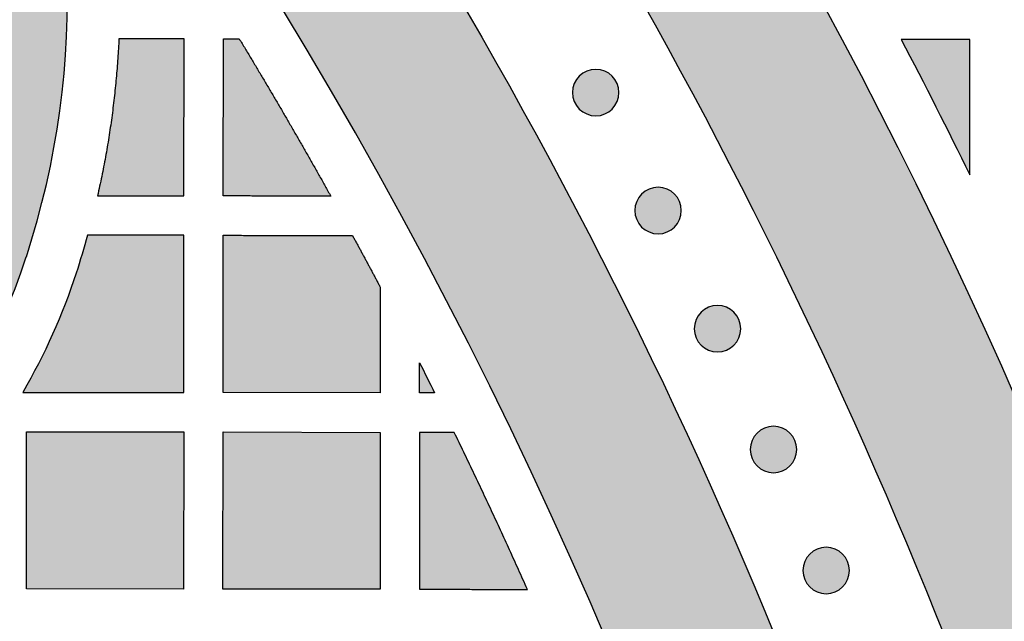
# Model space of a CAD drawing. Header units: millimetres. Extents: x -3873 to -97, y 912 to 4165.
# Tile 240 of 256: x -3028 to -2952, y 1607 to 1653. Entities that reach past the tile are written whole.
import ezdxf

# ---------------------------------------------------------------- set-up
doc = ezdxf.new("R2010")
doc.units = ezdxf.units.MM
doc.layers.add('pattern', color=7, linetype='Continuous', true_color=0x000000)

msp = doc.modelspace()

# ---------------------------------------------------------------- hatches: boundary and pattern name
at = {"layer": 'pattern'}
for points in [[(-2929.733, 1486.311), (-2930.369, 1494.187), (-2931.163, 1502.072), (-2932.116, 1509.962), (-2933.23, 1517.853), (-2934.503, 1525.738), (-2935.938, 1533.615), (-2937.533, 1541.476), (-2939.289, 1549.319), (-2941.205, 1557.137), (-2943.282, 1564.926), (-2945.518, 1572.682), (-2947.913, 1580.398), (-2950.465, 1588.071), (-2953.174, 1595.695), (-2956.038, 1603.265), (-2959.055, 1610.778), (-2962.224, 1618.228), (-2965.542, 1625.611), (-2969.008, 1632.922), (-2972.618, 1640.158), (-2976.371, 1647.312), (-2980.264, 1654.383), (-2984.294, 1661.364), (-2988.458, 1668.254), (-2992.753, 1675.047), (-2997.175, 1681.74), (-3001.721, 1688.329), (-3006.388, 1694.812), (-3011.171, 1701.185), (-3016.068, 1707.445), (-3021.073, 1713.59), (-3026.184, 1719.615), (-3024.083, 1718.848), (-3021.997, 1718.021), (-3019.931, 1717.135), (-3017.885, 1716.191), (-3015.864, 1715.189), (-3013.868, 1714.13), (-3011.901, 1713.016), (-3009.965, 1711.847), (-3008.062, 1710.625), (-3006.195, 1709.352), (-3004.364, 1708.028), (-3002.573, 1706.656), (-3000.824, 1705.237), (-2999.117, 1703.773), (-2997.455, 1702.266), (-2995.839, 1700.718), (-2988.776, 1690.728), (-2981.992, 1680.501), (-2975.499, 1670.047), (-2969.307, 1659.38), (-2963.428, 1648.512), (-2957.87, 1637.458), (-2952.642, 1626.231), (-2947.753, 1614.847), (-2943.207, 1603.321), (-2939.013, 1591.669), (-2935.174, 1579.907), (-2931.695, 1568.051), (-2928.579, 1556.117), (-2925.827, 1544.122), (-2923.441, 1532.084), (-2921.421, 1520.017), (-2921.508, 1517.846), (-2921.655, 1515.673), (-2921.859, 1513.5), (-2922.122, 1511.329), (-2922.444, 1509.163), (-2922.825, 1507.003), (-2923.264, 1504.854), (-2923.761, 1502.716), (-2924.315, 1500.592), (-2924.926, 1498.485), (-2925.592, 1496.397), (-2926.314, 1494.329), (-2927.091, 1492.285), (-2927.92, 1490.266), (-2928.801, 1488.274)], [(-2952.736, 1459.469), (-2952.832, 1466.653), (-2953.065, 1473.854), (-2953.438, 1481.068), (-2953.951, 1488.292), (-2954.605, 1495.52), (-2955.4, 1502.75), (-2956.337, 1509.976), (-2957.415, 1517.196), (-2958.636, 1524.404), (-2959.998, 1531.596), (-2961.503, 1538.769), (-2963.148, 1545.917), (-2964.934, 1553.038), (-2966.86, 1560.126), (-2968.926, 1567.179), (-2971.129, 1574.19), (-2973.469, 1581.158), (-2975.944, 1588.076), (-2978.553, 1594.943), (-2981.294, 1601.753), (-2984.166, 1608.504), (-2987.165, 1615.19), (-2990.291, 1621.809), (-2993.541, 1628.358), (-2996.913, 1634.832), (-3000.403, 1641.228), (-3004.01, 1647.544), (-3007.731, 1653.776), (-3011.563, 1659.921), (-3015.502, 1665.976), (-3019.547, 1671.939), (-3023.693, 1677.806), (-3024.703, 1679.721), (-3025.672, 1681.663), (-3026.597, 1683.629), (-3027.478, 1685.618), (-3028.313, 1687.629), (-3029.104, 1689.66), (-3029.847, 1691.711), (-3030.544, 1693.778), (-3031.193, 1695.86), (-3031.794, 1697.957), (-3032.346, 1700.065), (-3032.849, 1702.184), (-3033.303, 1704.312), (-3033.708, 1706.447), (-3034.063, 1708.587), (-3034.368, 1710.73), (-3028.966, 1704.304), (-3023.686, 1697.738), (-3018.532, 1691.035), (-3013.51, 1684.201), (-3008.625, 1677.237), (-3003.881, 1670.149), (-2999.283, 1662.94), (-2994.836, 1655.615), (-2990.543, 1648.179), (-2986.409, 1640.637), (-2982.437, 1632.993), (-2978.632, 1625.254), (-2974.996, 1617.424), (-2971.533, 1609.509), (-2968.246, 1601.514), (-2965.137, 1593.447), (-2962.208, 1585.312), (-2959.463, 1577.116), (-2956.902, 1568.865), (-2954.527, 1560.565), (-2952.339, 1552.222), (-2950.341, 1543.843), (-2948.531, 1535.435), (-2946.911, 1527.003), (-2945.481, 1518.554), (-2944.24, 1510.094), (-2943.188, 1501.63), (-2942.326, 1493.168), (-2941.65, 1484.713), (-2941.161, 1476.273), (-2940.857, 1467.852), (-2940.736, 1459.458)], [(-3126.557, 1616.407), (-3125.151, 1616.056), (-3123.751, 1615.664), (-3122.36, 1615.233), (-3120.978, 1614.761), (-3119.608, 1614.25), (-3118.252, 1613.699), (-3116.91, 1613.11), (-3115.585, 1612.484), (-3114.278, 1611.82), (-3112.991, 1611.119), (-3111.726, 1610.384), (-3110.483, 1609.613), (-3109.264, 1608.81), (-3108.071, 1607.974), (-3106.904, 1607.107), (-3105.765, 1606.21), (-3103.035, 1605.582), (-3100.281, 1605.028), (-3097.507, 1604.55), (-3094.714, 1604.148), (-3091.907, 1603.824), (-3089.089, 1603.578), (-3086.263, 1603.41), (-3083.432, 1603.322), (-3080.6, 1603.313), (-3077.77, 1603.383), (-3074.945, 1603.532), (-3072.129, 1603.759), (-3069.324, 1604.065), (-3066.535, 1604.447), (-3063.763, 1604.906), (-3061.013, 1605.44), (-3059.34, 1605.812), (-3057.677, 1606.229), (-3056.025, 1606.691), (-3054.387, 1607.195), (-3053.24, 1607.584), (-3052.098, 1608.008), (-3050.961, 1608.467), (-3049.832, 1608.962), (-3048.712, 1609.492), (-3047.602, 1610.057), (-3046.505, 1610.658), (-3045.422, 1611.293), (-3044.354, 1611.962), (-3043.303, 1612.665), (-3042.271, 1613.401), (-3041.259, 1614.169), (-3040.268, 1614.969), (-3039.301, 1615.799), (-3038.359, 1616.659), (-3037.442, 1617.547), (-3036.552, 1618.462), (-3035.691, 1619.403), (-3034.859, 1620.368), (-3034.057, 1621.357), (-3033.287, 1622.368), (-3032.549, 1623.398), (-3031.844, 1624.448), (-3031.173, 1625.515), (-3030.535, 1626.597), (-3029.933, 1627.693), (-3029.365, 1628.801), (-3028.833, 1629.921), (-3028.336, 1631.049), (-3027.875, 1632.185), (-3027.449, 1633.326), (-3027.058, 1634.472), (-3026.64, 1635.809), (-3026.249, 1637.159), (-3025.887, 1638.522), (-3025.554, 1639.898), (-3025.251, 1641.284), (-3024.977, 1642.681), (-3024.734, 1644.086), (-3024.522, 1645.5), (-3024.341, 1646.922), (-3024.191, 1648.349), (-3024.073, 1649.782), (-3023.987, 1651.218), (-3023.934, 1652.658), (-3023.912, 1654.1), (-3023.923, 1655.542), (-3023.966, 1656.984), (-3024.042, 1658.425), (-3024.15, 1659.864), (-3024.29, 1661.299), (-3024.462, 1662.729), (-3024.666, 1664.154), (-3024.902, 1665.572), (-3025.168, 1666.982), (-3025.466, 1668.384), (-3025.794, 1669.775), (-3026.152, 1671.156), (-3026.54, 1672.526), (-3026.957, 1673.882), (-3027.402, 1675.226), (-3027.875, 1676.554), (-3028.375, 1677.868), (-3028.902, 1679.165), (-3030.188, 1681.863), (-3031.393, 1684.603), (-3032.515, 1687.38), (-3033.553, 1690.191), (-3034.506, 1693.032), (-3035.372, 1695.9), (-3036.15, 1698.79), (-3036.839, 1701.698), (-3037.11, 1700.482), (-3037.406, 1699.27), (-3037.724, 1698.063), (-3038.066, 1696.861), (-3038.431, 1695.665), (-3038.819, 1694.475), (-3039.23, 1693.293), (-3039.663, 1692.118), (-3040.119, 1690.952), (-3040.597, 1689.795), (-3041.097, 1688.648), (-3041.618, 1687.511), (-3042.161, 1686.385), (-3042.724, 1685.271), (-3043.308, 1684.169), (-3043.912, 1683.08), (-3042.934, 1681.281), (-3042.011, 1679.45), (-3041.144, 1677.589), (-3040.337, 1675.701), (-3039.588, 1673.788), (-3038.901, 1671.854), (-3038.275, 1669.901), (-3037.712, 1667.933), (-3037.477, 1667.031), (-3037.259, 1666.124), (-3037.056, 1665.211), (-3036.869, 1664.292), (-3036.698, 1663.368), (-3036.544, 1662.44), (-3036.406, 1661.507), (-3036.285, 1660.571), (-3036.181, 1659.631), (-3036.093, 1658.689), (-3036.023, 1657.744), (-3035.97, 1656.798), (-3035.934, 1655.85), (-3035.915, 1654.901), (-3035.913, 1653.951), (-3035.929, 1653.002), (-3035.962, 1652.053), (-3036.012, 1651.104), (-3036.079, 1650.158), (-3036.163, 1649.213), (-3036.265, 1648.27), (-3036.383, 1647.33), (-3036.519, 1646.393), (-3036.671, 1645.46), (-3036.839, 1644.532), (-3037.024, 1643.607), (-3037.226, 1642.688), (-3037.443, 1641.774), (-3037.677, 1640.866), (-3037.926, 1639.964), (-3038.191, 1639.069), (-3038.471, 1638.181), (-3038.751, 1637.359), (-3039.056, 1636.54), (-3039.387, 1635.725), (-3039.744, 1634.916), (-3040.126, 1634.113), (-3040.533, 1633.318), (-3040.965, 1632.532), (-3041.422, 1631.756), (-3041.904, 1630.99), (-3042.409, 1630.238), (-3042.939, 1629.498), (-3043.491, 1628.773), (-3044.066, 1628.064), (-3044.663, 1627.372), (-3045.281, 1626.697), (-3045.919, 1626.04), (-3046.577, 1625.403), (-3047.253, 1624.787), (-3047.947, 1624.191), (-3048.657, 1623.618), (-3049.383, 1623.066), (-3050.123, 1622.539), (-3050.877, 1622.034), (-3051.643, 1621.554), (-3052.42, 1621.098), (-3053.207, 1620.668), (-3054.003, 1620.262), (-3054.807, 1619.882), (-3055.617, 1619.527), (-3056.432, 1619.198), (-3057.252, 1618.894), (-3058.074, 1618.615), (-3058.963, 1618.337), (-3059.858, 1618.074), (-3060.761, 1617.826), (-3061.669, 1617.595), (-3062.583, 1617.379), (-3063.503, 1617.179), (-3064.428, 1616.996), (-3065.357, 1616.829), (-3066.29, 1616.678), (-3067.227, 1616.545), (-3068.167, 1616.428), (-3069.11, 1616.329), (-3070.055, 1616.246), (-3071.002, 1616.181), (-3071.95, 1616.132), (-3072.9, 1616.101), (-3073.849, 1616.087), (-3074.799, 1616.091), (-3075.748, 1616.112), (-3076.696, 1616.15), (-3077.642, 1616.205), (-3078.587, 1616.277), (-3079.529, 1616.366), (-3080.468, 1616.472), (-3081.404, 1616.595), (-3082.336, 1616.734), (-3083.264, 1616.891), (-3084.188, 1617.063), (-3085.106, 1617.252), (-3086.019, 1617.456), (-3086.926, 1617.677), (-3087.827, 1617.913), (-3089.796, 1618.48), (-3091.75, 1619.111), (-3093.684, 1619.802), (-3095.597, 1620.555), (-3097.485, 1621.367), (-3099.346, 1622.238), (-3101.177, 1623.166), (-3102.975, 1624.149), (-3104.327, 1623.385), (-3105.702, 1622.655), (-3107.099, 1621.96), (-3108.516, 1621.3), (-3109.952, 1620.677), (-3111.405, 1620.092), (-3112.874, 1619.544), (-3114.358, 1619.035), (-3115.854, 1618.566), (-3117.362, 1618.136), (-3118.88, 1617.746), (-3120.405, 1617.397), (-3121.938, 1617.089), (-3123.475, 1616.821), (-3125.015, 1616.594)], [(-3015.02, 1639.131), (-3015.009, 1651.126), (-3019.987, 1651.131), (-3020.075, 1649.62), (-3020.196, 1648.11), (-3020.351, 1646.603), (-3020.539, 1645.099), (-3020.761, 1643.6), (-3021.016, 1642.106), (-3021.304, 1640.619), (-3021.624, 1639.14)], [(-3012.02, 1639.127), (-3012.008, 1651.124), (-3010.804, 1651.122), (-3007.254, 1645.151), (-3003.814, 1639.116)], [(-2955.019, 1640.74), (-2955.009, 1651.069), (-2960.252, 1651.071)], [(-2984.834, 1648.273), (-2984.806, 1648.3), (-2984.776, 1648.328), (-2984.747, 1648.354), (-2984.716, 1648.38), (-2984.684, 1648.406), (-2984.652, 1648.431), (-2984.618, 1648.456), (-2984.584, 1648.48), (-2984.549, 1648.503), (-2984.514, 1648.526), (-2984.477, 1648.548), (-2984.44, 1648.569), (-2984.402, 1648.59), (-2984.363, 1648.609), (-2984.324, 1648.628), (-2984.283, 1648.646), (-2984.243, 1648.663), (-2984.201, 1648.679), (-2984.159, 1648.694), (-2984.117, 1648.708), (-2984.074, 1648.721), (-2984.03, 1648.733), (-2983.986, 1648.744), (-2983.942, 1648.754), (-2983.898, 1648.763), (-2983.853, 1648.77), (-2983.807, 1648.777), (-2983.762, 1648.782), (-2983.716, 1648.786), (-2983.67, 1648.789), (-2983.625, 1648.791), (-2983.579, 1648.791), (-2983.533, 1648.791), (-2983.487, 1648.789), (-2983.441, 1648.786), (-2983.395, 1648.782), (-2983.35, 1648.776), (-2983.305, 1648.77), (-2983.26, 1648.762), (-2983.215, 1648.753), (-2983.171, 1648.743), (-2983.127, 1648.732), (-2983.083, 1648.72), (-2983.04, 1648.707), (-2982.998, 1648.693), (-2982.956, 1648.678), (-2982.915, 1648.662), (-2982.874, 1648.645), (-2982.834, 1648.627), (-2982.795, 1648.608), (-2982.756, 1648.588), (-2982.718, 1648.568), (-2982.681, 1648.546), (-2982.644, 1648.524), (-2982.608, 1648.502), (-2982.573, 1648.478), (-2982.539, 1648.454), (-2982.506, 1648.429), (-2982.474, 1648.404), (-2982.442, 1648.378), (-2982.411, 1648.352), (-2982.382, 1648.325), (-2982.353, 1648.298), (-2982.324, 1648.271), (-2982.297, 1648.242), (-2982.27, 1648.213), (-2982.243, 1648.183), (-2982.217, 1648.153), (-2982.191, 1648.121), (-2982.166, 1648.089), (-2982.141, 1648.055), (-2982.117, 1648.021), (-2982.094, 1647.986), (-2982.071, 1647.95), (-2982.049, 1647.914), (-2982.028, 1647.877), (-2982.008, 1647.839), (-2981.988, 1647.8), (-2981.969, 1647.76), (-2981.951, 1647.72), (-2981.934, 1647.68), (-2981.918, 1647.638), (-2981.903, 1647.596), (-2981.889, 1647.554), (-2981.876, 1647.511), (-2981.864, 1647.467), (-2981.853, 1647.423), (-2981.843, 1647.379), (-2981.835, 1647.334), (-2981.827, 1647.289), (-2981.821, 1647.244), (-2981.815, 1647.199), (-2981.811, 1647.153), (-2981.808, 1647.107), (-2981.807, 1647.061), (-2981.806, 1647.015), (-2981.807, 1646.969), (-2981.808, 1646.924), (-2981.811, 1646.878), (-2981.816, 1646.832), (-2981.821, 1646.787), (-2981.828, 1646.741), (-2981.835, 1646.697), (-2981.844, 1646.652), (-2981.854, 1646.608), (-2981.865, 1646.564), (-2981.877, 1646.52), (-2981.89, 1646.477), (-2981.904, 1646.435), (-2981.919, 1646.393), (-2981.936, 1646.352), (-2981.953, 1646.311), (-2981.971, 1646.271), (-2981.989, 1646.231), (-2982.009, 1646.193), (-2982.03, 1646.155), (-2982.051, 1646.117), (-2982.073, 1646.081), (-2982.096, 1646.045), (-2982.119, 1646.01), (-2982.143, 1645.976), (-2982.168, 1645.943), (-2982.193, 1645.911), (-2982.219, 1645.879), (-2982.245, 1645.848), (-2982.272, 1645.818), (-2982.299, 1645.789), (-2982.327, 1645.761), (-2982.355, 1645.734), (-2982.384, 1645.707), (-2982.414, 1645.68), (-2982.445, 1645.654), (-2982.476, 1645.628), (-2982.509, 1645.603), (-2982.542, 1645.578), (-2982.576, 1645.554), (-2982.611, 1645.531), (-2982.647, 1645.508), (-2982.683, 1645.486), (-2982.721, 1645.465), (-2982.759, 1645.444), (-2982.798, 1645.425), (-2982.837, 1645.406), (-2982.877, 1645.388), (-2982.918, 1645.371), (-2982.959, 1645.355), (-2983.001, 1645.34), (-2983.044, 1645.326), (-2983.087, 1645.313), (-2983.13, 1645.301), (-2983.174, 1645.29), (-2983.218, 1645.28), (-2983.263, 1645.271), (-2983.308, 1645.264), (-2983.353, 1645.257), (-2983.399, 1645.252), (-2983.444, 1645.248), (-2983.49, 1645.245), (-2983.536, 1645.243), (-2983.582, 1645.243), (-2983.628, 1645.243), (-2983.674, 1645.245), (-2983.72, 1645.248), (-2983.765, 1645.252), (-2983.811, 1645.258), (-2983.856, 1645.264), (-2983.901, 1645.272), (-2983.945, 1645.281), (-2983.99, 1645.291), (-2984.034, 1645.302), (-2984.077, 1645.314), (-2984.12, 1645.327), (-2984.163, 1645.341), (-2984.204, 1645.356), (-2984.246, 1645.372), (-2984.287, 1645.389), (-2984.327, 1645.407), (-2984.366, 1645.426), (-2984.405, 1645.446), (-2984.443, 1645.467), (-2984.48, 1645.488), (-2984.516, 1645.51), (-2984.552, 1645.533), (-2984.587, 1645.556), (-2984.621, 1645.58), (-2984.654, 1645.605), (-2984.687, 1645.63), (-2984.718, 1645.656), (-2984.749, 1645.682), (-2984.779, 1645.709), (-2984.808, 1645.736), (-2984.836, 1645.764), (-2984.864, 1645.792), (-2984.891, 1645.821), (-2984.917, 1645.851), (-2984.944, 1645.882), (-2984.969, 1645.913), (-2984.995, 1645.946), (-2985.019, 1645.979), (-2985.043, 1646.013), (-2985.067, 1646.048), (-2985.089, 1646.084), (-2985.111, 1646.12), (-2985.133, 1646.158), (-2985.153, 1646.196), (-2985.173, 1646.234), (-2985.191, 1646.274), (-2985.209, 1646.314), (-2985.226, 1646.355), (-2985.242, 1646.396), (-2985.257, 1646.438), (-2985.271, 1646.48), (-2985.285, 1646.523), (-2985.297, 1646.567), (-2985.307, 1646.611), (-2985.317, 1646.655), (-2985.326, 1646.7), (-2985.334, 1646.745), (-2985.34, 1646.79), (-2985.345, 1646.836), (-2985.349, 1646.881), (-2985.352, 1646.927), (-2985.354, 1646.973), (-2985.355, 1647.019), (-2985.354, 1647.065), (-2985.352, 1647.111), (-2985.349, 1647.156), (-2985.345, 1647.202), (-2985.34, 1647.247), (-2985.333, 1647.293), (-2985.325, 1647.338), (-2985.317, 1647.382), (-2985.307, 1647.427), (-2985.296, 1647.471), (-2985.284, 1647.514), (-2985.27, 1647.557), (-2985.256, 1647.599), (-2985.241, 1647.641), (-2985.225, 1647.683), (-2985.208, 1647.723), (-2985.19, 1647.763), (-2985.171, 1647.803), (-2985.151, 1647.842), (-2985.131, 1647.88), (-2985.11, 1647.917), (-2985.087, 1647.953), (-2985.065, 1647.989), (-2985.041, 1648.024), (-2985.017, 1648.058), (-2984.993, 1648.091), (-2984.967, 1648.124), (-2984.941, 1648.155), (-2984.915, 1648.186), (-2984.888, 1648.216), (-2984.861, 1648.245)], [(-2980.071, 1639.268), (-2980.043, 1639.295), (-2980.014, 1639.322), (-2979.984, 1639.349), (-2979.953, 1639.375), (-2979.922, 1639.401), (-2979.889, 1639.426), (-2979.856, 1639.451), (-2979.822, 1639.475), (-2979.787, 1639.498), (-2979.751, 1639.521), (-2979.715, 1639.543), (-2979.677, 1639.564), (-2979.639, 1639.585), (-2979.601, 1639.604), (-2979.561, 1639.623), (-2979.521, 1639.641), (-2979.48, 1639.658), (-2979.439, 1639.674), (-2979.397, 1639.689), (-2979.354, 1639.703), (-2979.311, 1639.716), (-2979.268, 1639.728), (-2979.224, 1639.739), (-2979.18, 1639.749), (-2979.135, 1639.758), (-2979.09, 1639.765), (-2979.045, 1639.772), (-2978.999, 1639.777), (-2978.954, 1639.781), (-2978.908, 1639.784), (-2978.862, 1639.786), (-2978.816, 1639.786), (-2978.77, 1639.786), (-2978.724, 1639.784), (-2978.679, 1639.781), (-2978.633, 1639.777), (-2978.587, 1639.771), (-2978.542, 1639.765), (-2978.497, 1639.757), (-2978.453, 1639.748), (-2978.408, 1639.738), (-2978.364, 1639.727), (-2978.321, 1639.715), (-2978.278, 1639.702), (-2978.236, 1639.688), (-2978.194, 1639.673), (-2978.152, 1639.657), (-2978.112, 1639.64), (-2978.072, 1639.622), (-2978.032, 1639.603), (-2977.993, 1639.583), (-2977.955, 1639.563), (-2977.918, 1639.541), (-2977.882, 1639.519), (-2977.846, 1639.497), (-2977.811, 1639.473), (-2977.777, 1639.449), (-2977.744, 1639.424), (-2977.711, 1639.399), (-2977.68, 1639.373), (-2977.649, 1639.347), (-2977.619, 1639.32), (-2977.59, 1639.293), (-2977.562, 1639.265), (-2977.535, 1639.237), (-2977.507, 1639.208), (-2977.481, 1639.178), (-2977.454, 1639.148), (-2977.429, 1639.116), (-2977.404, 1639.083), (-2977.379, 1639.05), (-2977.355, 1639.016), (-2977.332, 1638.981), (-2977.309, 1638.945), (-2977.287, 1638.909), (-2977.266, 1638.872), (-2977.245, 1638.834), (-2977.226, 1638.795), (-2977.207, 1638.755), (-2977.189, 1638.715), (-2977.172, 1638.674), (-2977.156, 1638.633), (-2977.141, 1638.591), (-2977.127, 1638.549), (-2977.114, 1638.506), (-2977.102, 1638.462), (-2977.091, 1638.418), (-2977.081, 1638.374), (-2977.072, 1638.329), (-2977.065, 1638.284), (-2977.058, 1638.239), (-2977.053, 1638.194), (-2977.049, 1638.148), (-2977.046, 1638.102), (-2977.044, 1638.056), (-2977.044, 1638.01), (-2977.044, 1637.964), (-2977.046, 1637.919), (-2977.049, 1637.873), (-2977.053, 1637.827), (-2977.059, 1637.782), (-2977.065, 1637.736), (-2977.073, 1637.691), (-2977.082, 1637.647), (-2977.091, 1637.603), (-2977.102, 1637.559), (-2977.115, 1637.515), (-2977.128, 1637.472), (-2977.142, 1637.43), (-2977.157, 1637.388), (-2977.173, 1637.347), (-2977.19, 1637.306), (-2977.208, 1637.266), (-2977.227, 1637.226), (-2977.247, 1637.188), (-2977.267, 1637.15), (-2977.289, 1637.112), (-2977.311, 1637.076), (-2977.333, 1637.04), (-2977.357, 1637.005), (-2977.381, 1636.971), (-2977.406, 1636.938), (-2977.431, 1636.906), (-2977.457, 1636.874), (-2977.483, 1636.843), (-2977.51, 1636.813), (-2977.537, 1636.784), (-2977.564, 1636.756), (-2977.593, 1636.729), (-2977.622, 1636.702), (-2977.652, 1636.675), (-2977.682, 1636.649), (-2977.714, 1636.623), (-2977.746, 1636.598), (-2977.78, 1636.573), (-2977.814, 1636.549), (-2977.849, 1636.526), (-2977.885, 1636.503), (-2977.921, 1636.481), (-2977.958, 1636.46), (-2977.996, 1636.439), (-2978.035, 1636.42), (-2978.075, 1636.401), (-2978.115, 1636.383), (-2978.155, 1636.366), (-2978.197, 1636.35), (-2978.239, 1636.335), (-2978.281, 1636.321), (-2978.324, 1636.308), (-2978.368, 1636.296), (-2978.412, 1636.285), (-2978.456, 1636.275), (-2978.501, 1636.266), (-2978.546, 1636.259), (-2978.591, 1636.252), (-2978.636, 1636.247), (-2978.682, 1636.243), (-2978.728, 1636.24), (-2978.774, 1636.238), (-2978.82, 1636.238), (-2978.865, 1636.238), (-2978.911, 1636.24), (-2978.957, 1636.243), (-2979.003, 1636.247), (-2979.048, 1636.253), (-2979.093, 1636.259), (-2979.138, 1636.267), (-2979.183, 1636.276), (-2979.227, 1636.286), (-2979.271, 1636.297), (-2979.315, 1636.309), (-2979.358, 1636.322), (-2979.4, 1636.336), (-2979.442, 1636.351), (-2979.483, 1636.367), (-2979.524, 1636.384), (-2979.564, 1636.402), (-2979.604, 1636.421), (-2979.642, 1636.441), (-2979.68, 1636.461), (-2979.718, 1636.483), (-2979.754, 1636.505), (-2979.79, 1636.528), (-2979.825, 1636.551), (-2979.859, 1636.575), (-2979.892, 1636.6), (-2979.924, 1636.625), (-2979.956, 1636.651), (-2979.987, 1636.677), (-2980.017, 1636.704), (-2980.046, 1636.731), (-2980.074, 1636.759), (-2980.101, 1636.787), (-2980.128, 1636.816), (-2980.155, 1636.846), (-2980.181, 1636.877), (-2980.207, 1636.908), (-2980.232, 1636.941), (-2980.257, 1636.974), (-2980.281, 1637.008), (-2980.304, 1637.043), (-2980.327, 1637.079), (-2980.349, 1637.115), (-2980.37, 1637.153), (-2980.391, 1637.191), (-2980.41, 1637.229), (-2980.429, 1637.269), (-2980.447, 1637.309), (-2980.464, 1637.35), (-2980.48, 1637.391), (-2980.495, 1637.433), (-2980.509, 1637.475), (-2980.522, 1637.518), (-2980.534, 1637.562), (-2980.545, 1637.606), (-2980.555, 1637.65), (-2980.564, 1637.695), (-2980.571, 1637.74), (-2980.578, 1637.785), (-2980.583, 1637.83), (-2980.587, 1637.876), (-2980.59, 1637.922), (-2980.592, 1637.968), (-2980.592, 1638.014), (-2980.592, 1638.06), (-2980.59, 1638.106), (-2980.587, 1638.151), (-2980.582, 1638.197), (-2980.577, 1638.242), (-2980.571, 1638.288), (-2980.563, 1638.333), (-2980.554, 1638.377), (-2980.544, 1638.422), (-2980.533, 1638.465), (-2980.521, 1638.509), (-2980.508, 1638.552), (-2980.494, 1638.594), (-2980.479, 1638.636), (-2980.463, 1638.678), (-2980.446, 1638.718), (-2980.428, 1638.758), (-2980.409, 1638.798), (-2980.389, 1638.837), (-2980.368, 1638.875), (-2980.347, 1638.912), (-2980.325, 1638.948), (-2980.302, 1638.984), (-2980.279, 1639.019), (-2980.255, 1639.053), (-2980.23, 1639.086), (-2980.205, 1639.119), (-2980.179, 1639.15), (-2980.153, 1639.181), (-2980.126, 1639.211), (-2980.099, 1639.24)], [(-3022.383, 1636.134), (-3022.802, 1634.68), (-3023.254, 1633.236), (-3023.655, 1632.055), (-3024.089, 1630.884), (-3024.554, 1629.724), (-3025.05, 1628.577), (-3025.577, 1627.444), (-3026.134, 1626.326), (-3026.721, 1625.223), (-3027.336, 1624.138), (-3015.034, 1624.127), (-3015.023, 1636.127)], [(-3002.157, 1636.114), (-3000.027, 1632.157), (-3000.034, 1624.112), (-3012.034, 1624.124), (-3012.023, 1636.124)], [(-2975.533, 1630.253), (-2975.505, 1630.281), (-2975.476, 1630.308), (-2975.446, 1630.335), (-2975.415, 1630.361), (-2975.384, 1630.387), (-2975.351, 1630.412), (-2975.318, 1630.436), (-2975.284, 1630.46), (-2975.249, 1630.484), (-2975.213, 1630.507), (-2975.177, 1630.528), (-2975.139, 1630.55), (-2975.101, 1630.57), (-2975.062, 1630.59), (-2975.023, 1630.609), (-2974.983, 1630.627), (-2974.942, 1630.644), (-2974.901, 1630.66), (-2974.859, 1630.675), (-2974.816, 1630.689), (-2974.773, 1630.702), (-2974.73, 1630.714), (-2974.686, 1630.725), (-2974.642, 1630.734), (-2974.597, 1630.743), (-2974.552, 1630.751), (-2974.507, 1630.757), (-2974.461, 1630.762), (-2974.416, 1630.767), (-2974.37, 1630.77), (-2974.324, 1630.771), (-2974.278, 1630.772), (-2974.232, 1630.771), (-2974.186, 1630.769), (-2974.14, 1630.766), (-2974.095, 1630.762), (-2974.049, 1630.757), (-2974.004, 1630.75), (-2973.959, 1630.743), (-2973.915, 1630.734), (-2973.87, 1630.724), (-2973.826, 1630.713), (-2973.783, 1630.701), (-2973.74, 1630.688), (-2973.697, 1630.674), (-2973.656, 1630.658), (-2973.614, 1630.642), (-2973.573, 1630.625), (-2973.533, 1630.607), (-2973.494, 1630.588), (-2973.455, 1630.569), (-2973.417, 1630.548), (-2973.38, 1630.527), (-2973.344, 1630.505), (-2973.308, 1630.482), (-2973.273, 1630.459), (-2973.239, 1630.434), (-2973.206, 1630.41), (-2973.173, 1630.384), (-2973.142, 1630.359), (-2973.111, 1630.332), (-2973.081, 1630.306), (-2973.052, 1630.278), (-2973.024, 1630.251), (-2972.996, 1630.223), (-2972.969, 1630.194), (-2972.943, 1630.164), (-2972.916, 1630.133), (-2972.891, 1630.101), (-2972.865, 1630.069), (-2972.841, 1630.036), (-2972.817, 1630.001), (-2972.793, 1629.967), (-2972.771, 1629.931), (-2972.749, 1629.894), (-2972.728, 1629.857), (-2972.707, 1629.819), (-2972.687, 1629.78), (-2972.669, 1629.741), (-2972.651, 1629.701), (-2972.634, 1629.66), (-2972.618, 1629.619), (-2972.603, 1629.577), (-2972.589, 1629.534), (-2972.575, 1629.491), (-2972.563, 1629.448), (-2972.553, 1629.404), (-2972.543, 1629.359), (-2972.534, 1629.315), (-2972.526, 1629.27), (-2972.52, 1629.225), (-2972.515, 1629.179), (-2972.511, 1629.133), (-2972.508, 1629.088), (-2972.506, 1629.042), (-2972.505, 1628.996), (-2972.506, 1628.95), (-2972.508, 1628.904), (-2972.511, 1628.858), (-2972.515, 1628.813), (-2972.52, 1628.767), (-2972.527, 1628.722), (-2972.535, 1628.677), (-2972.543, 1628.632), (-2972.553, 1628.588), (-2972.564, 1628.544), (-2972.576, 1628.501), (-2972.59, 1628.458), (-2972.604, 1628.415), (-2972.619, 1628.373), (-2972.635, 1628.332), (-2972.652, 1628.291), (-2972.67, 1628.251), (-2972.689, 1628.212), (-2972.709, 1628.173), (-2972.729, 1628.135), (-2972.75, 1628.098), (-2972.773, 1628.061), (-2972.795, 1628.026), (-2972.819, 1627.991), (-2972.843, 1627.957), (-2972.867, 1627.923), (-2972.893, 1627.891), (-2972.919, 1627.859), (-2972.945, 1627.829), (-2972.972, 1627.799), (-2972.999, 1627.77), (-2973.026, 1627.742), (-2973.054, 1627.714), (-2973.084, 1627.687), (-2973.113, 1627.66), (-2973.144, 1627.634), (-2973.176, 1627.608), (-2973.208, 1627.583), (-2973.242, 1627.559), (-2973.276, 1627.535), (-2973.311, 1627.511), (-2973.346, 1627.488), (-2973.383, 1627.467), (-2973.42, 1627.445), (-2973.458, 1627.425), (-2973.497, 1627.405), (-2973.536, 1627.386), (-2973.577, 1627.368), (-2973.617, 1627.351), (-2973.659, 1627.335), (-2973.701, 1627.32), (-2973.743, 1627.306), (-2973.786, 1627.293), (-2973.83, 1627.281), (-2973.874, 1627.27), (-2973.918, 1627.261), (-2973.962, 1627.252), (-2974.007, 1627.244), (-2974.053, 1627.238), (-2974.098, 1627.233), (-2974.144, 1627.228), (-2974.19, 1627.225), (-2974.235, 1627.224), (-2974.281, 1627.223), (-2974.327, 1627.224), (-2974.373, 1627.226), (-2974.419, 1627.229), (-2974.465, 1627.233), (-2974.51, 1627.238), (-2974.555, 1627.245), (-2974.6, 1627.252), (-2974.645, 1627.261), (-2974.689, 1627.271), (-2974.733, 1627.282), (-2974.777, 1627.294), (-2974.82, 1627.307), (-2974.862, 1627.321), (-2974.904, 1627.337), (-2974.945, 1627.353), (-2974.986, 1627.37), (-2975.026, 1627.388), (-2975.065, 1627.407), (-2975.104, 1627.426), (-2975.142, 1627.447), (-2975.179, 1627.468), (-2975.216, 1627.49), (-2975.252, 1627.513), (-2975.287, 1627.536), (-2975.321, 1627.561), (-2975.354, 1627.585), (-2975.386, 1627.611), (-2975.418, 1627.636), (-2975.449, 1627.663), (-2975.478, 1627.689), (-2975.507, 1627.717), (-2975.536, 1627.744), (-2975.563, 1627.772), (-2975.59, 1627.801), (-2975.617, 1627.831), (-2975.643, 1627.862), (-2975.669, 1627.894), (-2975.694, 1627.926), (-2975.719, 1627.959), (-2975.743, 1627.994), (-2975.766, 1628.028), (-2975.789, 1628.064), (-2975.811, 1628.101), (-2975.832, 1628.138), (-2975.852, 1628.176), (-2975.872, 1628.215), (-2975.891, 1628.254), (-2975.909, 1628.294), (-2975.926, 1628.335), (-2975.942, 1628.376), (-2975.957, 1628.418), (-2975.971, 1628.461), (-2975.984, 1628.504), (-2975.996, 1628.547), (-2976.007, 1628.591), (-2976.017, 1628.636), (-2976.025, 1628.68), (-2976.033, 1628.725), (-2976.039, 1628.77), (-2976.045, 1628.816), (-2976.049, 1628.862), (-2976.052, 1628.907), (-2976.053, 1628.953), (-2976.054, 1628.999), (-2976.053, 1629.045), (-2976.052, 1629.091), (-2976.049, 1629.137), (-2976.044, 1629.182), (-2976.039, 1629.228), (-2976.032, 1629.273), (-2976.025, 1629.318), (-2976.016, 1629.363), (-2976.006, 1629.407), (-2975.995, 1629.451), (-2975.983, 1629.494), (-2975.97, 1629.537), (-2975.956, 1629.58), (-2975.941, 1629.622), (-2975.924, 1629.663), (-2975.907, 1629.704), (-2975.889, 1629.744), (-2975.871, 1629.783), (-2975.851, 1629.822), (-2975.83, 1629.86), (-2975.809, 1629.897), (-2975.787, 1629.934), (-2975.764, 1629.969), (-2975.741, 1630.004), (-2975.717, 1630.038), (-2975.692, 1630.072), (-2975.667, 1630.104), (-2975.641, 1630.136), (-2975.615, 1630.166), (-2975.588, 1630.196), (-2975.561, 1630.225)], [(-2997.032, 1626.39), (-2995.882, 1624.108), (-2997.034, 1624.109)], [(-3015.049, 1609.127), (-3027.049, 1609.138), (-3027.037, 1621.138), (-3015.037, 1621.126)], [(-3012.037, 1621.124), (-3000.037, 1621.083), (-3000.049, 1609.113), (-3012.048, 1609.124)], [(-2988.801, 1609.102), (-2991.536, 1615.108), (-2994.377, 1621.064), (-2997.037, 1621.073), (-2997.048, 1609.11)], [(-2971.258, 1621.034), (-2971.23, 1621.062), (-2971.201, 1621.089), (-2971.171, 1621.116), (-2971.141, 1621.142), (-2971.109, 1621.168), (-2971.076, 1621.193), (-2971.043, 1621.217), (-2971.009, 1621.241), (-2970.974, 1621.265), (-2970.938, 1621.287), (-2970.902, 1621.309), (-2970.864, 1621.331), (-2970.826, 1621.351), (-2970.788, 1621.371), (-2970.748, 1621.39), (-2970.708, 1621.407), (-2970.667, 1621.424), (-2970.626, 1621.441), (-2970.584, 1621.456), (-2970.542, 1621.47), (-2970.499, 1621.483), (-2970.455, 1621.495), (-2970.411, 1621.506), (-2970.367, 1621.515), (-2970.322, 1621.524), (-2970.277, 1621.532), (-2970.232, 1621.538), (-2970.187, 1621.543), (-2970.141, 1621.548), (-2970.095, 1621.55), (-2970.049, 1621.552), (-2970.003, 1621.553), (-2969.957, 1621.552), (-2969.912, 1621.55), (-2969.866, 1621.547), (-2969.82, 1621.543), (-2969.775, 1621.538), (-2969.729, 1621.531), (-2969.684, 1621.524), (-2969.64, 1621.515), (-2969.595, 1621.505), (-2969.552, 1621.494), (-2969.508, 1621.482), (-2969.465, 1621.469), (-2969.423, 1621.455), (-2969.381, 1621.439), (-2969.339, 1621.423), (-2969.299, 1621.406), (-2969.259, 1621.388), (-2969.219, 1621.369), (-2969.181, 1621.35), (-2969.143, 1621.329), (-2969.105, 1621.308), (-2969.069, 1621.286), (-2969.033, 1621.263), (-2968.998, 1621.239), (-2968.964, 1621.215), (-2968.931, 1621.191), (-2968.898, 1621.165), (-2968.867, 1621.14), (-2968.836, 1621.113), (-2968.806, 1621.087), (-2968.777, 1621.059), (-2968.749, 1621.032), (-2968.722, 1621.004), (-2968.695, 1620.975), (-2968.668, 1620.945), (-2968.642, 1620.914), (-2968.616, 1620.882), (-2968.591, 1620.85), (-2968.566, 1620.817), (-2968.542, 1620.782), (-2968.519, 1620.748), (-2968.496, 1620.712), (-2968.474, 1620.675), (-2968.453, 1620.638), (-2968.432, 1620.6), (-2968.413, 1620.561), (-2968.394, 1620.522), (-2968.376, 1620.482), (-2968.359, 1620.441), (-2968.343, 1620.4), (-2968.328, 1620.358), (-2968.314, 1620.315), (-2968.301, 1620.272), (-2968.289, 1620.229), (-2968.278, 1620.185), (-2968.268, 1620.14), (-2968.259, 1620.096), (-2968.252, 1620.051), (-2968.245, 1620.006), (-2968.24, 1619.96), (-2968.236, 1619.914), (-2968.233, 1619.869), (-2968.231, 1619.823), (-2968.231, 1619.777), (-2968.231, 1619.731), (-2968.233, 1619.685), (-2968.236, 1619.639), (-2968.24, 1619.594), (-2968.246, 1619.548), (-2968.252, 1619.503), (-2968.26, 1619.458), (-2968.269, 1619.413), (-2968.279, 1619.369), (-2968.29, 1619.325), (-2968.302, 1619.282), (-2968.315, 1619.239), (-2968.329, 1619.196), (-2968.344, 1619.154), (-2968.36, 1619.113), (-2968.377, 1619.072), (-2968.395, 1619.032), (-2968.414, 1618.993), (-2968.434, 1618.954), (-2968.454, 1618.916), (-2968.476, 1618.879), (-2968.498, 1618.842), (-2968.521, 1618.807), (-2968.544, 1618.772), (-2968.568, 1618.738), (-2968.593, 1618.704), (-2968.618, 1618.672), (-2968.644, 1618.64), (-2968.67, 1618.61), (-2968.697, 1618.58), (-2968.724, 1618.551), (-2968.752, 1618.523), (-2968.78, 1618.495), (-2968.809, 1618.468), (-2968.839, 1618.441), (-2968.869, 1618.415), (-2968.901, 1618.389), (-2968.934, 1618.364), (-2968.967, 1618.34), (-2969.001, 1618.316), (-2969.036, 1618.292), (-2969.072, 1618.269), (-2969.108, 1618.247), (-2969.146, 1618.226), (-2969.184, 1618.206), (-2969.222, 1618.186), (-2969.262, 1618.167), (-2969.302, 1618.149), (-2969.343, 1618.132), (-2969.384, 1618.116), (-2969.426, 1618.101), (-2969.468, 1618.087), (-2969.511, 1618.074), (-2969.555, 1618.062), (-2969.599, 1618.051), (-2969.643, 1618.041), (-2969.688, 1618.033), (-2969.733, 1618.025), (-2969.778, 1618.019), (-2969.823, 1618.013), (-2969.869, 1618.009), (-2969.915, 1618.006), (-2969.961, 1618.005), (-2970.007, 1618.004), (-2970.053, 1618.005), (-2970.098, 1618.007), (-2970.144, 1618.01), (-2970.19, 1618.014), (-2970.235, 1618.019), (-2970.281, 1618.026), (-2970.326, 1618.033), (-2970.37, 1618.042), (-2970.415, 1618.052), (-2970.458, 1618.063), (-2970.502, 1618.075), (-2970.545, 1618.088), (-2970.587, 1618.102), (-2970.629, 1618.118), (-2970.671, 1618.134), (-2970.711, 1618.151), (-2970.751, 1618.169), (-2970.791, 1618.188), (-2970.829, 1618.207), (-2970.867, 1618.228), (-2970.905, 1618.249), (-2970.941, 1618.271), (-2970.977, 1618.294), (-2971.012, 1618.317), (-2971.046, 1618.342), (-2971.079, 1618.366), (-2971.112, 1618.391), (-2971.143, 1618.417), (-2971.174, 1618.444), (-2971.204, 1618.47), (-2971.233, 1618.497), (-2971.261, 1618.525), (-2971.288, 1618.553), (-2971.315, 1618.582), (-2971.342, 1618.612), (-2971.368, 1618.643), (-2971.394, 1618.675), (-2971.419, 1618.707), (-2971.444, 1618.74), (-2971.468, 1618.774), (-2971.491, 1618.809), (-2971.514, 1618.845), (-2971.536, 1618.882), (-2971.557, 1618.919), (-2971.578, 1618.957), (-2971.597, 1618.996), (-2971.616, 1619.035), (-2971.634, 1619.075), (-2971.651, 1619.116), (-2971.667, 1619.157), (-2971.682, 1619.199), (-2971.696, 1619.242), (-2971.709, 1619.285), (-2971.721, 1619.328), (-2971.732, 1619.372), (-2971.742, 1619.417), (-2971.751, 1619.461), (-2971.758, 1619.506), (-2971.765, 1619.551), (-2971.77, 1619.597), (-2971.774, 1619.643), (-2971.777, 1619.688), (-2971.779, 1619.734), (-2971.779, 1619.78), (-2971.779, 1619.826), (-2971.777, 1619.872), (-2971.774, 1619.918), (-2971.77, 1619.963), (-2971.764, 1620.009), (-2971.758, 1620.054), (-2971.75, 1620.099), (-2971.741, 1620.144), (-2971.731, 1620.188), (-2971.72, 1620.232), (-2971.708, 1620.275), (-2971.695, 1620.318), (-2971.681, 1620.361), (-2971.666, 1620.403), (-2971.65, 1620.444), (-2971.633, 1620.485), (-2971.615, 1620.525), (-2971.596, 1620.564), (-2971.576, 1620.603), (-2971.556, 1620.641), (-2971.534, 1620.678), (-2971.512, 1620.715), (-2971.489, 1620.75), (-2971.466, 1620.785), (-2971.442, 1620.819), (-2971.417, 1620.853), (-2971.392, 1620.885), (-2971.366, 1620.917), (-2971.34, 1620.947), (-2971.313, 1620.977), (-2971.286, 1621.006)], [(-2967.237, 1611.796), (-2967.209, 1611.824), (-2967.18, 1611.851), (-2967.15, 1611.878), (-2967.119, 1611.904), (-2967.087, 1611.93), (-2967.055, 1611.955), (-2967.022, 1611.979), (-2966.988, 1612.003), (-2966.953, 1612.027), (-2966.917, 1612.05), (-2966.88, 1612.072), (-2966.843, 1612.093), (-2966.805, 1612.113), (-2966.766, 1612.133), (-2966.727, 1612.152), (-2966.687, 1612.17), (-2966.646, 1612.187), (-2966.605, 1612.203), (-2966.563, 1612.218), (-2966.52, 1612.232), (-2966.477, 1612.245), (-2966.434, 1612.257), (-2966.39, 1612.268), (-2966.345, 1612.278), (-2966.301, 1612.286), (-2966.256, 1612.294), (-2966.211, 1612.3), (-2966.165, 1612.306), (-2966.119, 1612.31), (-2966.074, 1612.313), (-2966.028, 1612.314), (-2965.982, 1612.315), (-2965.936, 1612.314), (-2965.89, 1612.312), (-2965.844, 1612.309), (-2965.799, 1612.305), (-2965.753, 1612.3), (-2965.708, 1612.293), (-2965.663, 1612.286), (-2965.618, 1612.277), (-2965.574, 1612.267), (-2965.53, 1612.256), (-2965.487, 1612.244), (-2965.444, 1612.231), (-2965.401, 1612.217), (-2965.359, 1612.201), (-2965.318, 1612.185), (-2965.277, 1612.168), (-2965.237, 1612.15), (-2965.198, 1612.131), (-2965.159, 1612.112), (-2965.121, 1612.091), (-2965.084, 1612.07), (-2965.047, 1612.048), (-2965.012, 1612.025), (-2964.977, 1612.002), (-2964.943, 1611.977), (-2964.909, 1611.953), (-2964.877, 1611.928), (-2964.845, 1611.902), (-2964.815, 1611.875), (-2964.785, 1611.849), (-2964.756, 1611.822), (-2964.728, 1611.794), (-2964.7, 1611.766), (-2964.673, 1611.737), (-2964.646, 1611.707), (-2964.62, 1611.676), (-2964.594, 1611.644), (-2964.569, 1611.612), (-2964.545, 1611.579), (-2964.521, 1611.545), (-2964.497, 1611.51), (-2964.475, 1611.474), (-2964.453, 1611.437), (-2964.431, 1611.4), (-2964.411, 1611.362), (-2964.391, 1611.323), (-2964.372, 1611.284), (-2964.355, 1611.244), (-2964.338, 1611.203), (-2964.321, 1611.162), (-2964.306, 1611.12), (-2964.292, 1611.077), (-2964.279, 1611.034), (-2964.267, 1610.991), (-2964.256, 1610.947), (-2964.247, 1610.902), (-2964.238, 1610.858), (-2964.23, 1610.813), (-2964.224, 1610.768), (-2964.219, 1610.722), (-2964.214, 1610.676), (-2964.212, 1610.631), (-2964.21, 1610.585), (-2964.209, 1610.539), (-2964.21, 1610.493), (-2964.212, 1610.447), (-2964.215, 1610.401), (-2964.219, 1610.356), (-2964.224, 1610.31), (-2964.231, 1610.265), (-2964.238, 1610.22), (-2964.247, 1610.175), (-2964.257, 1610.131), (-2964.268, 1610.087), (-2964.28, 1610.044), (-2964.293, 1610.001), (-2964.308, 1609.958), (-2964.323, 1609.916), (-2964.339, 1609.875), (-2964.356, 1609.834), (-2964.374, 1609.794), (-2964.393, 1609.755), (-2964.412, 1609.716), (-2964.433, 1609.678), (-2964.454, 1609.641), (-2964.476, 1609.604), (-2964.499, 1609.569), (-2964.523, 1609.534), (-2964.547, 1609.5), (-2964.571, 1609.466), (-2964.597, 1609.434), (-2964.622, 1609.402), (-2964.649, 1609.372), (-2964.675, 1609.342), (-2964.703, 1609.313), (-2964.73, 1609.285), (-2964.758, 1609.257), (-2964.787, 1609.23), (-2964.817, 1609.203), (-2964.848, 1609.177), (-2964.88, 1609.151), (-2964.912, 1609.126), (-2964.945, 1609.102), (-2964.98, 1609.078), (-2965.015, 1609.054), (-2965.05, 1609.032), (-2965.087, 1609.01), (-2965.124, 1608.988), (-2965.162, 1608.968), (-2965.201, 1608.948), (-2965.24, 1608.929), (-2965.28, 1608.912), (-2965.321, 1608.895), (-2965.363, 1608.878), (-2965.404, 1608.863), (-2965.447, 1608.849), (-2965.49, 1608.836), (-2965.533, 1608.824), (-2965.577, 1608.813), (-2965.622, 1608.804), (-2965.666, 1608.795), (-2965.711, 1608.787), (-2965.757, 1608.781), (-2965.802, 1608.776), (-2965.848, 1608.771), (-2965.893, 1608.769), (-2965.939, 1608.767), (-2965.985, 1608.766), (-2966.031, 1608.767), (-2966.077, 1608.769), (-2966.123, 1608.772), (-2966.168, 1608.776), (-2966.214, 1608.781), (-2966.259, 1608.788), (-2966.304, 1608.795), (-2966.349, 1608.804), (-2966.393, 1608.814), (-2966.437, 1608.825), (-2966.48, 1608.837), (-2966.523, 1608.85), (-2966.566, 1608.865), (-2966.608, 1608.88), (-2966.649, 1608.896), (-2966.69, 1608.913), (-2966.73, 1608.931), (-2966.769, 1608.95), (-2966.808, 1608.969), (-2966.846, 1608.99), (-2966.883, 1609.011), (-2966.92, 1609.033), (-2966.955, 1609.056), (-2966.99, 1609.08), (-2967.024, 1609.104), (-2967.058, 1609.128), (-2967.09, 1609.154), (-2967.122, 1609.179), (-2967.152, 1609.206), (-2967.182, 1609.232), (-2967.211, 1609.26), (-2967.239, 1609.287), (-2967.267, 1609.315), (-2967.294, 1609.344), (-2967.321, 1609.374), (-2967.347, 1609.405), (-2967.373, 1609.437), (-2967.398, 1609.469), (-2967.422, 1609.502), (-2967.446, 1609.537), (-2967.47, 1609.572), (-2967.493, 1609.607), (-2967.515, 1609.644), (-2967.536, 1609.681), (-2967.556, 1609.719), (-2967.576, 1609.758), (-2967.595, 1609.797), (-2967.613, 1609.837), (-2967.63, 1609.878), (-2967.646, 1609.92), (-2967.661, 1609.961), (-2967.675, 1610.004), (-2967.688, 1610.047), (-2967.7, 1610.09), (-2967.711, 1610.134), (-2967.721, 1610.179), (-2967.729, 1610.223), (-2967.737, 1610.268), (-2967.743, 1610.314), (-2967.749, 1610.359), (-2967.753, 1610.405), (-2967.756, 1610.45), (-2967.757, 1610.496), (-2967.758, 1610.542), (-2967.757, 1610.588), (-2967.755, 1610.634), (-2967.752, 1610.68), (-2967.748, 1610.725), (-2967.743, 1610.771), (-2967.736, 1610.816), (-2967.729, 1610.861), (-2967.72, 1610.906), (-2967.71, 1610.95), (-2967.699, 1610.994), (-2967.687, 1611.037), (-2967.674, 1611.08), (-2967.66, 1611.123), (-2967.644, 1611.165), (-2967.628, 1611.206), (-2967.611, 1611.247), (-2967.593, 1611.287), (-2967.574, 1611.326), (-2967.555, 1611.365), (-2967.534, 1611.403), (-2967.513, 1611.44), (-2967.491, 1611.477), (-2967.468, 1611.512), (-2967.445, 1611.547), (-2967.42, 1611.581), (-2967.396, 1611.615), (-2967.371, 1611.647), (-2967.345, 1611.679), (-2967.318, 1611.709), (-2967.292, 1611.739), (-2967.265, 1611.768)]]:
    msp.add_hatch(color=256, dxfattribs=at).paths.add_polyline_path(points, flags=0)

# ---------------------------------------------------------------- linework, layer by layer
for p, q in [((-3015.009, 1651.126), (-3019.987, 1651.131)), ((-3015.02, 1639.131), (-3015.009, 1651.126)), ((-3012.02, 1639.127), (-3012.008, 1651.124)), ((-3012.008, 1651.124), (-3010.804, 1651.122)), ((-3012.034, 1624.124), (-3012.023, 1636.124)), ((-3000.027, 1632.157), (-3000.034, 1624.112)), ((-3000.034, 1624.112), (-3012.034, 1624.124)), ((-2997.037, 1621.073), (-2997.048, 1609.11)), ((-2994.377, 1621.064), (-2997.037, 1621.073))]:
    msp.add_line(p, q, dxfattribs=at)
for points in [[(-2955.019, 1640.74), (-2955.009, 1651.069), (-2960.252, 1651.071)], [(-3027.336, 1624.138), (-3015.034, 1624.127), (-3015.023, 1636.127), (-3022.383, 1636.134)], [(-2995.882, 1624.108), (-2997.034, 1624.109), (-2997.032, 1626.39)]]:
    msp.add_lwpolyline(points, dxfattribs=at)
for points in [[(-3015.049, 1609.127), (-3027.049, 1609.138), (-3027.037, 1621.138), (-3015.037, 1621.126)], [(-3012.037, 1621.124), (-3000.037, 1621.083), (-3000.049, 1609.113), (-3012.048, 1609.124)]]:
    msp.add_lwpolyline(points, close=True, dxfattribs=at)
at = {"layer": 'pattern', "extrusion": (0, 0, -1)}
for centre in [(2983.58, 1647.017), (2978.818, 1638.012), (2974.28, 1628.997), (2970.005, 1619.778), (2965.984, 1610.541)]:
    msp.add_circle(centre, 1.774, dxfattribs=at)
at = {"layer": 'pattern'}
for centre, radius, start, end in [((-3328.433, 1458.071), 399.7, 4.05146, 40.87052), ((-3088.177, 1654.335), 64.266, 341.9966, 22.72916), ((-3328.433, 1458.071), 375.7, 0.21317, 35.79373), ((-3067.43, 1647.592), 42.45, 287.8942, 341.9966)]:
    msp.add_arc(centre, radius, start, end, dxfattribs=at)
at = {"layer": 'pattern', "extrusion": (0, 0, -1)}
for centre, radius, start, end in [((3328.433, 1458.071), 387.7, 139.331, 179.79511), ((3328.433, 1458.071), 411.7, 143.88706, 171.3462), ((3328.433, 1458.071), 415.7, 152.33663, 153.93282), ((3088.177, 1654.335), 68.266, 195.46337, 198.0034), ((3067.43, 1647.592), 46.45, 198.0034, 210.32627), ((3334.452, 1454.84), 378.526, 153.0504, 153.43719)]:
    msp.add_arc(centre, radius, start, end, dxfattribs=at)
at = {"layer": 'pattern'}
for points, weights in [([(-3019.987, 1651.131), (-3020.272, 1645.063), (-3021.624, 1639.14)], [1, 0.996063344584, 1]), ([(-3010.804, 1651.122), (-3007.199, 1645.183), (-3003.814, 1639.116)], [1, 0.99983275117, 1]), ([(-3002.157, 1636.114), (-3001.08, 1634.142), (-3000.027, 1632.157)], [1, 0.999982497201, 1]), ([(-2988.801, 1609.102), (-2991.483, 1615.133), (-2994.377, 1621.064)], [1, 0.999842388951, 1])]:
    msp.add_rational_spline(points, weights, degree=2, dxfattribs=at)
for points in [[(-3021.624, 1639.14), (-3018.322, 1639.135), (-3015.02, 1639.131)], [(-3003.814, 1639.116), (-3007.917, 1639.122), (-3012.02, 1639.127)], [(-3012.023, 1636.124), (-3007.089, 1636.119), (-3002.157, 1636.114)], [(-2997.048, 1609.11), (-2992.923, 1609.106), (-2988.801, 1609.102)]]:
    msp.add_open_spline(points, degree=2, dxfattribs=at)

doc.saveas('drawing.dxf')
